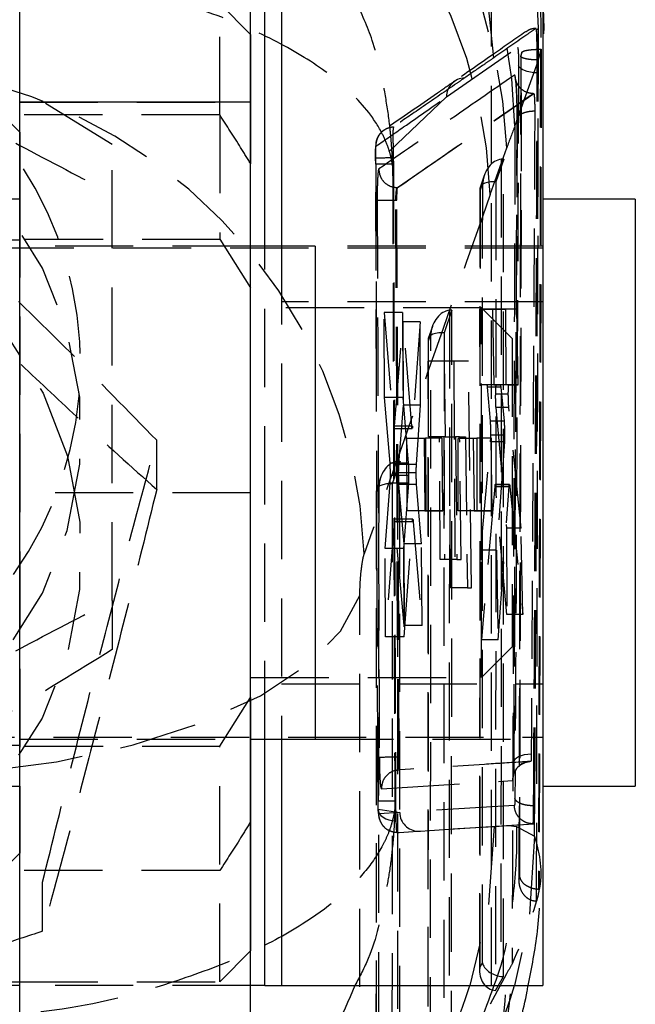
# Model space of a CAD drawing. Extents: x 29 to 384, y 27 to 280.
# Tile 17 of 18: x 364 to 374, y 237 to 253. Entities that reach past the tile are written whole.
import ezdxf

# ---------------------------------------------------------------- set-up
doc = ezdxf.new("R2010")
doc.units = 0
doc.linetypes.add('HIDDEN', pattern=[1.905, 1.27, -0.635])
doc.layers.get('0').update_dxf_attribs({"linetype": 'CONTINUOUS'})

msp = doc.modelspace()

# ---------------------------------------------------------------- linework, layer by layer
at = {"color": 7, "linetype": 'CONTINUOUS'}
for p, q in [((363.5381, 251.3812), (363.5381, 253.0428)), ((367.2881, 251.3812), (367.2881, 253.0428)), ((367.7884, 253.0428), (367.7884, 249.0428)), ((372.0384, 253.0428), (372.0384, 237.0428)), ((367.2884, 252.4803), (367.2881, 252.4805)), ((367.2884, 252.4803), (367.2884, 250.3822)), ((363.5381, 250.893), (363.0384, 251.3928)), ((367.2881, 251.3812), (363.5381, 251.3812)), ((363.5381, 227.2479), (363.5381, 251.3812)), ((367.2881, 227.2479), (367.2881, 251.3812)), ((367.2884, 249.0428), (367.2884, 250.3822)), ((363.5381, 249.8053), (362.5384, 249.8053)), ((373.5384, 249.8053), (372.0384, 249.8053)), ((373.5384, 249.8053), (373.5384, 240.2803)), ((368.3384, 249.0428), (367.2881, 249.0428)), ((368.3384, 249.0428), (368.3384, 241.0428)), ((367.2881, 241.0428), (368.3384, 241.0428)), ((367.2884, 241.0428), (367.2884, 237.6053)), ((367.7884, 241.0428), (367.7884, 237.0428)), ((362.5384, 240.2803), (363.5381, 240.2803)), ((372.0384, 240.2803), (373.5384, 240.2803)), ((363.0384, 238.6928), (363.5381, 239.1926)), ((367.2881, 237.6051), (367.2884, 237.6053)), ((362.5384, 237.1053), (363.5381, 237.1053)), ((363.5381, 237.0428), (362.5384, 237.0428)), ((367.5204, 237.0428), (367.2881, 237.0428)), ((367.5204, 237.0428), (367.7884, 237.0428)), ((367.7884, 237.0428), (372.0384, 237.0428))]:
    msp.add_line(p, q, dxfattribs=at)
at = {"color": 7, "linetype": 'HIDDEN'}
for p, q in [((366.7884, 251.1723), (366.7884, 252.9803)), ((367.2881, 252.4805), (366.7884, 252.9803)), ((371.2391, 252.1019), (371.1439, 253.0428)), ((371.201, 237.0428), (371.201, 253.0428)), ((371.9658, 252.582), (371.9418, 253.0428)), ((371.9658, 252.582), (371.9329, 252.5511)), ((371.9349, 252.5394), (371.9329, 252.5511)), ((371.9632, 252.006), (371.9658, 252.582)), ((370.4724, 251.4664), (371.626, 252.2667)), ((371.6933, 252.1878), (371.6775, 252.1298)), ((371.6775, 252.1248), (371.6933, 252.1819)), ((371.6933, 252.1819), (371.6933, 252.1878)), ((371.9634, 252.0644), (372.0111, 252.2393)), ((372.0111, 252.2329), (371.9759, 238.6039)), ((371.9973, 252.2393), (372.0111, 252.2393)), ((372.0111, 252.2393), (372.0111, 252.2329)), ((371.5832, 250.9923), (371.9634, 252.0604)), ((371.6769, 252.1264), (371.6714, 249.4687)), ((371.6775, 252.1298), (371.6775, 252.1248)), ((371.964, 251.8569), (371.9632, 252.006)), ((371.9634, 252.0604), (371.9634, 252.0644)), ((371.9465, 251.8569), (371.964, 251.8569)), ((365.0384, 250.6937), (363.5381, 251.6128)), ((369.6762, 249.9937), (371.8882, 251.5231)), ((371.8818, 251.5231), (371.882, 251.5231)), ((371.882, 251.5231), (371.8882, 251.5231)), ((363.5381, 251.3812), (367.2881, 251.3812)), ((370.4724, 251.4664), (369.321, 250.374)), ((366.7884, 251.1723), (350.2884, 251.1723)), ((366.7884, 251.1723), (366.7884, 249.1591)), ((371.6185, 251.1093), (371.5639, 240.6726)), ((363.5384, 250.8928), (363.5381, 250.893)), ((363.5384, 250.8928), (363.5384, 249.8053)), ((371.1819, 249.8808), (371.4495, 250.6384)), ((369.3167, 250.4705), (369.3166, 250.3741)), ((369.321, 250.374), (369.3201, 250.4703)), ((369.6065, 250.4764), (369.6077, 250.3762)), ((371.4, 250.4573), (371.2733, 250.0886)), ((371.3608, 250.4548), (371.3554, 237.1926)), ((371.3946, 237.1891), (371.4, 250.4573)), ((369.3207, 250.3741), (369.333, 246.7313)), ((369.3338, 246.7442), (369.321, 250.374)), ((369.6078, 250.3571), (369.5963, 250.3462)), ((369.6077, 250.3762), (369.6078, 250.3571)), ((371.0847, 250.1924), (371.0172, 249.996)), ((371.2733, 250.0886), (371.268, 236.9634)), ((369.6748, 249.9937), (369.6748, 249.9937)), ((369.6748, 249.9937), (369.6762, 249.9937)), ((371.0132, 249.9722), (371.0081, 237.2876)), ((371.0161, 249.9511), (371.011, 237.3364)), ((371.059, 250.076), (371.0161, 249.9511)), ((371.0539, 237.4129), (371.059, 250.076)), ((363.5384, 249.8053), (363.5381, 249.8053)), ((363.5384, 249.8053), (363.5384, 240.2803)), ((369.6841, 240.7491), (369.6496, 249.7914)), ((369.6496, 249.7914), (369.6661, 249.7914)), ((369.7018, 240.7491), (369.6661, 249.7914)), ((350.2884, 249.1591), (366.7884, 249.1591)), ((363.5384, 249.1428), (353.5384, 249.1428)), ((366.7884, 249.1591), (367.2884, 248.369)), ((372.0384, 249.0116), (345.0384, 249.0116)), ((367.2881, 249.0428), (363.5381, 249.0428)), ((367.2881, 249.0428), (363.5384, 249.0428)), ((367.2884, 241.7167), (367.2884, 249.0428)), ((367.5204, 241.0428), (367.5204, 249.0428)), ((367.7884, 249.0428), (367.7884, 241.0428)), ((372.0384, 249.0428), (368.3384, 249.0428)), ((371.0384, 248.0428), (367.2884, 248.0428)), ((372.0384, 248.1428), (367.7884, 248.1428)), ((370.558, 248.0067), (370.4314, 247.638)), ((370.5188, 248.0042), (370.5138, 235.6925)), ((370.553, 235.689), (370.558, 248.0067)), ((371.0148, 248.0201), (371.4306, 248.0213)), ((371.02, 246.7938), (371.0148, 248.0201)), ((371.2208, 248.0201), (371.0148, 248.0201)), ((371.0384, 245.5461), (371.0384, 248.0428)), ((371.5384, 247.5428), (371.0384, 248.0428)), ((371.6128, 248.0213), (371.2208, 248.0201)), ((371.2208, 248.0201), (371.2407, 246.7938)), ((371.4306, 248.0213), (371.4358, 246.7951)), ((371.6128, 248.0213), (371.4306, 248.0213)), ((371.6364, 246.7951), (371.6128, 248.0213)), ((369.4623, 246.5901), (369.4564, 247.9696)), ((369.4564, 247.9696), (369.6135, 246.1237)), ((369.7556, 247.9696), (369.4564, 247.9696)), ((369.9064, 246.1237), (369.7556, 247.9696)), ((369.7556, 247.9696), (369.7621, 246.5901)), ((369.628, 246.1226), (369.7605, 247.8172)), ((369.7605, 247.8172), (369.7662, 246.4629)), ((370.0415, 247.8172), (369.7605, 247.8172)), ((370.0415, 247.8172), (369.9203, 246.1226)), ((370.051, 246.4629), (370.0415, 247.8172)), ((370.2428, 247.7418), (370.1753, 247.5454)), ((370.1713, 247.5216), (370.1666, 235.7875)), ((370.2171, 247.6254), (370.1742, 247.5005)), ((370.2123, 235.9127), (370.2171, 247.6254)), ((370.4314, 247.638), (370.4264, 235.4633)), ((371.5384, 247.5428), (371.5384, 245.4622)), ((370.1742, 247.5005), (370.1694, 235.8363)), ((370.4354, 247.1749), (370.1749, 247.1749)), ((370.1802, 245.9486), (370.1749, 247.1749)), ((370.4354, 247.1749), (370.4479, 245.9486)), ((370.8289, 247.1749), (370.4354, 247.1749)), ((370.5905, 247.1749), (370.6062, 243.4997)), ((370.8787, 243.4997), (370.8289, 247.1749)), ((371.1299, 246.7942), (371.02, 246.7938)), ((371.2407, 246.7938), (371.02, 246.7938)), ((371.3452, 246.7942), (371.1299, 246.7942)), ((371.1853, 246.2023), (371.1372, 246.7553)), ((371.3527, 246.7553), (371.1372, 246.7553)), ((371.2407, 246.7938), (371.3452, 246.7942)), ((371.4358, 246.7951), (371.2757, 246.7946)), ((371.484, 246.7946), (371.2757, 246.7946)), ((371.3527, 246.7553), (371.406, 246.2023)), ((371.6364, 246.7951), (371.4358, 246.7951)), ((371.484, 246.7946), (371.6364, 246.7951)), ((369.5541, 245.5237), (369.4623, 246.5901)), ((369.7621, 246.5901), (369.4623, 246.5901)), ((369.7621, 246.5901), (369.8508, 245.5237)), ((371.4754, 246.6413), (371.2645, 246.6413)), ((369.7662, 246.4629), (369.6928, 245.5012)), ((370.051, 246.4629), (369.7662, 246.4629)), ((369.9836, 245.5012), (370.051, 246.4629)), ((371.2702, 246.4251), (371.4457, 244.4688)), ((371.484, 246.4251), (371.2702, 246.4251)), ((371.6824, 244.4688), (371.484, 246.4251)), ((369.9064, 246.1237), (369.6135, 246.1237)), ((369.6209, 246.0835), (369.9136, 246.0835)), ((369.9203, 246.1226), (369.628, 246.1226)), ((369.9203, 246.1226), (369.917, 246.0922)), ((371.406, 246.2023), (371.1853, 246.2023)), ((369.8266, 245.9244), (370.13, 245.9253)), ((369.8316, 244.7493), (369.8266, 245.9244)), ((370.1103, 245.9244), (369.8266, 245.9244)), ((370.4001, 245.9253), (370.1103, 245.9244)), ((370.1103, 245.9244), (370.1193, 244.7493)), ((370.13, 245.9253), (370.135, 244.7502)), ((370.4001, 245.9253), (370.13, 245.9253)), ((370.4479, 245.9486), (370.1802, 245.9486)), ((370.3657, 243.9596), (370.3572, 245.9486)), ((370.4119, 244.7502), (370.4001, 245.9253)), ((370.428, 245.9486), (370.4365, 243.9596)), ((370.4479, 245.9486), (370.6171, 245.9486)), ((370.5354, 243.4997), (370.525, 245.9486)), ((370.6171, 245.9486), (370.6406, 243.9596)), ((370.6847, 245.9486), (370.6171, 245.9486)), ((370.6582, 245.9244), (370.9615, 245.9253)), ((370.6632, 244.7493), (370.6582, 245.9244)), ((370.9051, 245.9244), (370.6582, 245.9244)), ((370.7093, 243.9596), (370.6847, 245.9486)), ((370.6847, 245.9486), (370.7775, 245.9486)), ((370.7775, 245.9486), (370.8097, 243.4997)), ((371.1955, 245.9253), (370.9051, 245.9244)), ((370.9051, 245.9244), (370.9216, 244.7493)), ((370.9615, 245.9253), (370.9665, 244.7502)), ((371.1955, 245.9253), (370.9615, 245.9253)), ((371.4143, 245.9766), (371.1907, 245.9766)), ((371.2147, 244.7502), (371.1955, 245.9253)), ((365.7636, 245.0946), (365.7636, 245.8935)), ((371.0314, 244.1098), (371.1862, 245.8666)), ((371.4114, 245.8666), (371.1862, 245.8666)), ((371.4114, 245.8666), (371.2856, 244.1098)), ((369.8508, 245.5237), (369.5541, 245.5237)), ((369.7161, 245.5561), (369.5895, 245.1874)), ((369.6769, 245.5536), (369.6723, 234.1924)), ((369.9836, 245.5012), (369.6928, 245.5012)), ((369.7115, 234.1889), (369.7161, 245.5561)), ((371.0384, 242.0428), (371.0384, 245.5461)), ((371.5384, 245.4622), (371.5384, 242.5428)), ((369.4009, 245.2912), (369.3334, 245.0948)), ((369.8564, 245.3217), (369.5598, 245.3217)), ((369.9799, 245.3644), (369.6886, 245.3644)), ((369.3752, 245.1748), (369.3323, 245.0499)), ((369.3708, 234.4126), (369.3752, 245.1748)), ((369.4727, 244.136), (369.5555, 245.1949)), ((369.8525, 245.1949), (369.5555, 245.1949)), ((369.5895, 245.1874), (369.5849, 233.9632)), ((369.6941, 245.1753), (369.7758, 244.2135)), ((369.9857, 245.1753), (369.6941, 245.1753)), ((369.8525, 245.1949), (369.774, 244.136)), ((370.0672, 244.2135), (369.9857, 245.1753)), ((371.2542, 245.1434), (371.0376, 242.6533)), ((371.487, 245.1434), (371.2542, 245.1434)), ((371.493, 245.1762), (371.2608, 245.1762)), ((371.4517, 243.0639), (371.2681, 245.1391)), ((371.5004, 245.1391), (371.2681, 245.1391)), ((371.3108, 242.6533), (371.487, 245.1434)), ((371.5004, 245.1391), (371.711, 243.0639)), ((367.2881, 245.0428), (363.5381, 245.0428)), ((369.3294, 245.071), (369.325, 234.2874)), ((369.3323, 245.0499), (369.3279, 234.3362)), ((370.135, 244.7502), (369.8316, 244.7493)), ((370.1193, 244.7493), (369.8316, 244.7493)), ((370.1193, 244.7493), (370.4119, 244.7502)), ((370.4119, 244.7502), (370.135, 244.7502)), ((370.9665, 244.7502), (370.6632, 244.7493)), ((370.9216, 244.7493), (370.6632, 244.7493)), ((370.9216, 244.7493), (371.2147, 244.7502)), ((371.2147, 244.7502), (370.9665, 244.7502)), ((369.6216, 244.571), (369.4788, 242.7051)), ((369.9173, 244.571), (369.6216, 244.571)), ((369.9241, 244.6112), (369.6288, 244.6112)), ((369.7814, 242.8852), (369.6362, 244.5718)), ((369.9313, 244.5718), (369.6362, 244.5718)), ((369.7811, 242.7051), (369.9173, 244.571)), ((369.9313, 244.5718), (370.077, 242.8852)), ((371.4457, 244.4688), (371.4517, 243.0639)), ((371.6824, 244.4688), (371.4457, 244.4688)), ((371.711, 243.0639), (371.6824, 244.4688)), ((369.7758, 244.2135), (369.7814, 242.8852)), ((370.0672, 244.2135), (369.7758, 244.2135)), ((370.077, 242.8852), (370.0672, 244.2135)), ((369.4788, 242.7051), (369.4727, 244.136)), ((369.774, 244.136), (369.4727, 244.136)), ((369.774, 244.136), (369.7811, 242.7051)), ((371.0376, 242.6533), (371.0314, 244.1098)), ((371.2856, 244.1098), (371.0314, 244.1098)), ((371.2856, 244.1098), (371.3108, 242.6533)), ((370.6406, 243.9596), (370.3657, 243.9596)), ((370.6406, 243.9596), (370.7093, 243.9596)), ((369.0639, 233.2114), (369.0639, 243.3751)), ((370.8097, 243.4997), (370.5354, 243.4997)), ((370.8097, 243.4997), (370.8787, 243.4997)), ((365.0384, 243.2945), (365.0384, 242.4957)), ((371.711, 243.0639), (371.4517, 243.0639)), ((370.077, 242.8852), (369.7814, 242.8852)), ((369.7811, 242.7051), (369.4788, 242.7051)), ((371.3108, 242.6533), (371.0376, 242.6533)), ((371.0384, 242.0428), (371.5384, 242.5428)), ((367.2884, 242.0428), (371.0384, 242.0428)), ((367.7884, 241.9428), (372.0384, 241.9428)), ((366.7884, 240.9266), (367.2884, 241.7167)), ((367.2884, 241.7167), (367.2884, 241.0428)), ((345.0384, 241.0741), (372.0384, 241.0741)), ((363.5381, 241.0428), (367.2881, 241.0428)), ((363.5384, 241.0428), (367.2881, 241.0428)), ((368.3384, 241.0428), (372.0384, 241.0428)), ((350.2884, 240.9266), (366.7884, 240.9266)), ((353.5384, 240.9428), (363.5384, 240.9428)), ((366.7884, 237.1053), (366.7884, 240.9266)), ((369.6841, 240.7491), (369.7018, 240.7491)), ((369.3586, 240.0342), (369.3562, 240.6432)), ((369.358, 240.6303), (369.3605, 240.0343)), ((369.715, 240.5449), (369.7137, 240.546)), ((369.4131, 240.239), (371.5442, 240.3698)), ((363.5381, 240.2803), (363.5384, 240.2803)), ((363.5384, 240.2803), (363.5384, 240.0865)), ((363.5384, 240.0865), (363.5384, 239.1928)), ((369.6436, 240.0365), (369.645, 239.9108)), ((369.3618, 239.9073), (369.7123, 239.8518)), ((369.7123, 239.8518), (369.3714, 239.8329)), ((369.6316, 239.913), (369.645, 239.9108)), ((371.5742, 239.9648), (369.7123, 239.8518)), ((371.8865, 239.9607), (371.8865, 239.9607)), ((371.8865, 239.9607), (371.9055, 239.9607)), ((371.9011, 239.4707), (371.903, 239.8283)), ((370.4349, 239.5767), (371.8781, 239.6672)), ((371.243, 239.6277), (371.4812, 239.6425)), ((371.4812, 239.6425), (371.8843, 239.6672)), ((371.4812, 239.6425), (371.6087, 239.6254)), ((371.6087, 239.6254), (371.9011, 239.4707)), ((371.8781, 239.6672), (371.878, 239.6672)), ((371.8781, 239.6672), (371.8843, 239.6672)), ((363.5381, 239.1926), (363.5384, 239.1928)), ((366.7884, 238.9133), (350.2884, 238.9133)), ((363.9107, 237.9245), (363.9107, 238.7233)), ((371.9638, 238.6043), (371.9759, 238.6039)), ((366.7884, 237.1053), (367.2881, 237.6051)), ((371.011, 237.3364), (371.0539, 237.4129)), ((371.4474, 237.2344), (371.1819, 236.7397)), ((371.268, 236.9634), (371.3946, 237.1891)), ((363.5381, 237.1053), (366.7884, 237.1053)), ((367.2881, 237.0428), (363.5381, 237.0428))]:
    msp.add_line(p, q, dxfattribs=at)
at = {"color": 8, "linetype": 'CONTINUOUS'}
for p, q in [((367.5204, 249.0428), (367.5204, 253.0428)), ((367.5204, 237.0428), (367.5204, 241.0428))]:
    msp.add_line(p, q, dxfattribs=at)
at = {"color": 7, "linetype": 'CONTINUOUS', "flags": 128}
msp.add_lwpolyline([(372.054, 252.4879), (372.0524, 252.5157), (372.0509, 252.5415)], dxfattribs=at)
at = {"color": 7, "linetype": 'HIDDEN', "flags": 128}
for points in [[(371.6775, 252.1248), (371.6764, 251.5721), (371.6719, 249.4879)], [(358.5384, 240.1345), (359.6408, 240.2352), (360.7058, 240.5339), (361.6969, 241.0204), (362.5805, 241.6782), (363.3265, 242.4849), (363.9093, 243.4129), (364.3093, 244.4307), (364.5128, 245.5037), (364.5128, 246.5952), (364.3093, 247.6681), (363.9093, 248.686), (363.3265, 249.614), (362.5805, 250.4206), (361.6969, 251.0784), (360.7058, 251.565), (359.6408, 251.8637), (358.5384, 251.9644), (357.4359, 251.8637), (356.3709, 251.565), (355.3798, 251.0784), (354.4962, 250.4206), (353.7502, 249.614), (353.1674, 248.686), (352.7674, 247.6681), (352.5639, 246.5952), (352.5639, 245.5037), (352.7674, 244.4307), (353.1674, 243.4129), (353.7502, 242.4849), (354.4962, 241.6782), (355.3798, 241.0204), (356.3709, 240.5339), (357.4359, 240.2352), (358.5384, 240.1345)], [(371.9465, 251.8569), (371.8893, 251.8592), (371.8342, 251.866), (371.783, 251.877), (371.7377, 251.8918), (371.6998, 251.91), (371.6706, 251.9308), (371.6514, 251.9535), (371.6426, 251.9774)], [(364.3143, 245.6375), (364.5144, 244.5639), (364.511, 243.4724), (364.3043, 242.4001), (363.9011, 241.3835), (363.3154, 240.4572), (362.5669, 239.6528), (361.6813, 238.9977), (360.6887, 238.5142), (359.6228, 238.2187), (358.52, 238.1213), (357.4178, 238.2253), (356.3538, 238.5272), (355.3642, 239.0168), (354.4826, 239.6772), (353.7392, 240.4861), (353.1592, 241.4159), (352.7624, 242.4349), (352.5623, 243.5085), (352.5657, 244.6), (352.7724, 245.6723), (353.1756, 246.6889), (353.7613, 247.6152), (354.5098, 248.4196), (355.3954, 249.0747), (356.388, 249.5582), (357.4539, 249.8537), (358.5567, 249.9511), (359.6589, 249.8471), (360.7229, 249.5452), (361.7125, 249.0557), (362.5941, 248.3952), (363.3375, 247.5863), (363.9175, 246.6565), (364.3143, 245.6375)], [(361.4023, 240.4172), (362.7951, 240.4964), (364.1348, 240.6759), (365.3812, 240.9503), (366.497, 241.3115), (367.4487, 241.7485), (368.2078, 242.2483), (368.7517, 242.796), (369.0639, 243.3751)], [(371.8491, 240.7986), (371.7903, 240.7948), (371.7345, 240.7862), (371.6838, 240.7732), (371.6403, 240.7563), (371.6056, 240.7361), (371.5809, 240.7135), (371.5673, 240.6891), (371.5652, 240.6641)], [(369.3618, 239.9073), (369.3649, 239.8706), (369.3795, 239.8353), (369.4049, 239.8028), (369.4402, 239.7743), (369.4841, 239.7509), (369.5349, 239.7335), (369.5907, 239.7228), (369.6493, 239.7191)], [(369.6677, 239.5271), (369.7028, 239.5294), (369.8516, 239.5391), (370.0123, 239.5495)], [(370.0123, 239.5495), (370.0489, 239.5519), (370.1974, 239.5614), (370.4349, 239.5767)], [(370.4349, 239.5767), (370.6571, 239.5909), (371.243, 239.6277)], [(371.243, 239.6277), (371.1461, 238.2847), (370.8508, 237.0428)], [(371.9011, 239.4707), (371.8127, 238.1242), (371.574, 237.0428)]]:
    msp.add_lwpolyline(points, dxfattribs=at)
at = {"color": 7, "linetype": 'HIDDEN'}
for centre, radius, start, end in [((363.3445, 250.8481), 8.2399, 1.00245, 83.70915), ((363.2385, 250.3444), 8.2162, 2.05036, 83.88527), ((362.9709, 249.5868), 8.2162, 2.05035, 83.88527), ((360.9047, 243.7297), 8.2376, 2.24028, 85.95706), ((370.7758, 251.471), 0.3034, 91.91262, 180.86982), ((358.6186, 247.1311), 5.9066, 269.22105, 46.17988), ((369.7004, 239.2704), 11.2064, 90.47996, 91.94457), ((369.5881, 233.6943), 16.6818, 89.93287, 90.91755), ((369.4956, 273.3804), 23.5895, 269.63552, 270.37396), ((369.7417, 212.4431), 28.3061, 90.11671, 90.73195), ((371.8482, 240.3768), 0.3042, 91.43079, 181.32957), ((369.633, 223.7035), 16.333, 89.96298, 90.96293), ((370.0166, 239.8538), 0.3043, 180.3756, 269.19045), ((363.9787, 237.5893), 7.5605, 330.77711, 358.54712), ((363.9338, 237.4139), 7.5157, 331.80491, 358.63141), ((363.6683, 236.9192), 7.5158, 331.82019, 358.63136)]:
    msp.add_arc(centre, radius, start, end, dxfattribs=at)
at = {"color": 8, "linetype": 'CONTINUOUS'}
for centre, radius, start, end in [((363.1174, 239.5353), 8.1252, 300.88489, 342.13568), ((363.7543, 239.3414), 8.1505, 295.69471, 343.61966)]:
    msp.add_arc(centre, radius, start, end, dxfattribs=at)
at = {"color": 7, "linetype": 'HIDDEN'}
for centre, major_axis, ratio, start_param, end_param in [((358.5384, 189.2964), (58.0808, 163.1414), 0.1122627, 1.1780677, 1.2169224), ((371.3673, 234.7146), (1.0272, 17.3026), 0.1248733, 0.3534053, 0.4093994), ((371.3606, 250.0584), (0.066, 0.395), 0.7525419, 0.2182667, 1.6516805), ((371.4027, 250.1809), (0.3074, -0.0039), 0.8990269, 1.5911734, 1.7191335), ((371.3177, 249.9335), (0.3035, -0.0507), 0.4860392, 1.7983144, 3.3596883), ((366.5818, 188.8265), (50.8127, 160.8436), 0.0887565, 1.2096385, 1.2484932), ((370.5187, 247.6078), (0.066, 0.395), 0.7525419, 0.2182667, 1.6516805), ((370.5608, 247.7303), (0.3074, -0.0039), 0.8990269, 1.5911734, 1.7191335), ((370.4758, 247.4829), (0.3035, -0.0507), 0.4860392, 1.7983144, 3.3596883), ((371.1307, 246.5917), (-0.0009, 0.2024), 0.0602532, 5.6529474, 6.28316), ((369.6201, 246.287), (-0.0009, 0.2035), 0.0602532, 2.5021719, 3.1413347), ((371.1786, 246.0382), (-0.0009, 0.2058), 0.0602532, 3.726254, 4.4085175), ((369.6768, 245.1572), (0.066, 0.395), 0.7525419, 0.2182667, 1.6516805), ((369.5473, 245.3582), (-0.0009, 0.2078), 0.0602532, 4.5356446, 5.6340678), ((369.701, 245.3373), (-0.0009, 0.2059), 0.0602532, 0.6498225, 1.4389217), ((369.5474, 245.3602), (-0.0009, 0.2057), 0.0602532, 3.7785529, 4.5237353), ((369.7011, 245.3391), (-0.0009, 0.2071), 0.0602532, 1.4480848, 2.4819316), ((369.6339, 245.0323), (0.3035, -0.0507), 0.4860392, 1.7983144, 3.0607084), ((371.2617, 244.9694), (-0.0009, 0.2068), 0.0602532, 5.6748815, 6.8535159), ((369.6296, 244.408), (-0.0009, 0.2031), 0.0602532, 5.6500116, 6.2829274), ((371.3126, 237.3188), (0.091, 0.3478), 0.8356402, 1.7364475, 3.2978215), ((371.3555, 237.3952), (0.3003, -0.0785), 0.6402611, 3.4444553, 4.8778691), ((369.9937, 180.4541), (3.4844, 58.6955), 0.1248733, 0.2524686, 0.2636745), ((371.3976, 237.4702), (0.3048, -0.0434), 0.9118817, 4.7036707, 4.8316308)]:
    msp.add_ellipse(centre, major_axis=major_axis, ratio=ratio, start_param=start_param, end_param=end_param, dxfattribs=at)
at = {"color": 7, "linetype": 'CONTINUOUS'}
for points, knots in [([(364.6405, 260.5977), (365.0932, 260.535), (365.9986, 260.4095), (367.2937, 259.9392), (368.4929, 259.2706), (369.5649, 258.4097), (370.4739, 257.3792), (371.2008, 256.2132), (371.7175, 254.9402), (371.9836, 253.7463), (372.0472, 252.9393), (372.0504, 252.5874), (372.0509, 252.5415)], [0, 0, 0, 0, 0.1139934, 0.2279869, 0.3419802, 0.4559735, 0.5699693, 0.6839651, 0.7979649, 0.9119647, 0.9885175, 1, 1, 1, 1]), ([(371.2409, 237.0428), (371.0849, 236.6148), (370.7724, 235.7574), (370.0366, 234.5936), (369.1296, 233.5675), (368.2021, 232.7907), (367.5432, 232.4447), (367.2881, 232.3107)], [0, 0, 0, 0, 0.2153923, 0.4314382, 0.6474841, 0.8635257, 1, 1, 1, 1]), ([(370.5673, 233.9037), (370.6533, 234.053), (370.8849, 234.455), (371.214, 235.1627), (371.5332, 236.033), (371.732, 236.6545), (371.7919, 237.0126), (371.797, 237.0428)], [0, 0, 0, 0, 0.1764027, 0.4749806, 0.7375054, 0.9778213, 1, 1, 1, 1])]:
    msp.add_open_spline(points, degree=3, knots=knots, dxfattribs=at)
at = {"color": 7, "linetype": 'HIDDEN'}
for points, knots in [([(372.0062, 252.4289), (372.0074, 252.6965), (372.0104, 253.3469), (371.8403, 254.3026), (371.5458, 255.3042), (371.1347, 256.2378), (370.5924, 257.1555), (370.1283, 257.7024), (369.8958, 257.9763)], [0, 0, 0, 0, 0.13200118, 0.32078968, 0.47623511, 0.64656782, 0.82296615, 1, 1, 1, 1]), ([(358.5384, 253.5944), (359.1025, 253.2452), (360.243, 252.5392), (361.9329, 251.5566), (363.5483, 250.6677), (364.5386, 250.154), (365.0384, 249.8949)], [0, 0, 0, 0, 0.26460229, 0.53494222, 0.76534025, 1, 1, 1, 1]), ([(369.5963, 250.3462), (369.596, 250.3485), (369.5956, 250.3513), (369.595, 250.3558), (369.5942, 250.361), (369.5928, 250.371), (369.5901, 250.3878), (369.5852, 250.416), (369.5759, 250.4635), (369.5568, 250.5432), (369.5152, 250.6779), (369.4169, 250.9077), (369.1573, 251.3149), (368.6241, 251.8299), (367.7496, 252.366), (366.8559, 252.7687), (366.1925, 252.9678), (365.9425, 253.0428)], [0, 0, 0, 0, 0.0022934, 0.0026804, 0.0043828, 0.0073566, 0.0123478, 0.0207281, 0.0347994, 0.05845, 0.098301, 0.1659353, 0.283201, 0.5012198, 0.6927655, 0.8842324, 1, 1, 1, 1]), ([(369.5963, 250.3462), (369.5962, 250.3517), (369.596, 250.3582), (369.5956, 250.3688), (369.5952, 250.3811), (369.5944, 250.4044), (369.5929, 250.444), (369.5899, 250.5104), (369.5837, 250.6219), (369.5699, 250.8094), (369.5377, 251.1261), (369.4518, 251.6657), (369.3087, 252.3409), (369.0899, 252.8245), (368.9911, 253.0428)], [0, 0, 0, 0, 0.0060411, 0.0070593, 0.0115374, 0.0193671, 0.032509, 0.0545726, 0.0916238, 0.1539019, 0.2588451, 0.4369624, 0.7458028, 1, 1, 1, 1]), ([(371.7554, 252.5227), (371.5881, 252.406), (371.2056, 252.1392), (370.8173, 251.8701), (370.599, 251.7186)], [0, 0, 0, 0, 0.4375029, 1, 1, 1, 1]), ([(371.9224, 252.5772), (371.9121, 252.57), (371.8577, 252.5321), (371.6307, 252.3738), (371.4128, 252.2225), (371.2391, 252.1019)], [0, 0, 0, 0, 0.0455624, 0.2396177, 1, 1, 1, 1]), ([(371.9224, 252.5772), (371.8838, 252.5736), (371.8232, 252.568), (371.7759, 252.531), (371.7588, 252.5176)], [0, 0, 0, 0, 0.6373237, 1, 1, 1, 1]), ([(371.9329, 252.5511), (371.9323, 252.5544), (371.9287, 252.573), (371.9252, 252.5753), (371.9224, 252.5772)], [0, 0, 0, 0, 0.1795944, 1, 1, 1, 1]), ([(371.9632, 252.006), (371.9631, 252.0114), (371.9622, 252.0734), (371.9591, 252.1953), (371.9519, 252.3538), (371.9434, 252.4738), (371.9375, 252.5195), (371.9349, 252.5394)], [0, 0, 0, 0, 0.024672, 0.2835677, 0.5417037, 0.8000225, 1, 1, 1, 1]), ([(371.9465, 251.8569), (371.9465, 251.9112), (371.9464, 252.0201), (371.9446, 252.1957), (371.9417, 252.3544), (371.9383, 252.4742), (371.9359, 252.5197), (371.9349, 252.5394)], [0, 0, 0, 0, 0.2093327, 0.4203308, 0.6297924, 0.8392946, 1, 1, 1, 1]), ([(371.626, 252.2667), (371.6273, 252.2652), (371.6299, 252.2621), (371.6341, 252.2283), (371.6377, 252.1778), (371.6406, 252.1138), (371.6425, 252.0432), (371.6425, 251.9993), (371.6426, 251.9774)], [0, 0, 0, 0, 0.1697295, 0.3350838, 0.5005746, 0.6661752, 0.8331543, 1, 1, 1, 1]), ([(371.6605, 238.8308), (371.661, 239.0151), (371.6635, 239.9362), (371.6738, 243.8051), (371.6841, 248.0713), (371.692, 251.6005), (371.6933, 252.1819)], [0, 0, 0, 0, 0.0413973, 0.206986, 0.8693415, 1, 1, 1, 1]), ([(371.6933, 252.1878), (371.6985, 252.1941), (371.709, 252.2069), (371.7687, 252.2229), (371.8526, 252.2342), (371.9343, 252.2388), (371.9829, 252.2392), (371.9973, 252.2393)], [0, 0, 0, 0, 0.23084961, 0.46186645, 0.68894124, 0.90833543, 1, 1, 1, 1]), ([(371.9973, 252.2393), (371.9921, 249.9655), (371.9819, 245.4205), (371.9698, 240.8754), (371.9638, 238.6043)], [0, 0, 0, 0, 0.5002956, 1, 1, 1, 1]), ([(371.2391, 252.1019), (371.229, 252.0949), (371.1744, 252.057), (371.0169, 251.9479), (370.869, 251.8456), (370.7657, 251.7742)], [0, 0, 0, 0, 0.0644945, 0.3466834, 1, 1, 1, 1]), ([(371.9634, 252.0644), (371.9361, 252.0652), (371.8756, 252.067), (371.7912, 252.0769), (371.7224, 252.0923), (371.6807, 252.1109), (371.6786, 252.1237), (371.6775, 252.1298)], [0, 0, 0, 0, 0.1704851, 0.3784382, 0.5887253, 0.8041694, 1, 1, 1, 1]), ([(371.9337, 238.4143), (371.9341, 238.5703), (371.9362, 239.4632), (371.9453, 243.3037), (371.9548, 247.6964), (371.962, 251.3522), (371.9634, 252.0604)], [0, 0, 0, 0, 0.03429764, 0.19629843, 0.84430193, 1, 1, 1, 1]), ([(371.6426, 251.9774), (371.6332, 249.9753), (371.6145, 246.0106), (371.5932, 242.0459), (371.5827, 240.0833)], [0, 0, 0, 0, 0.5049853, 1, 1, 1, 1]), ([(371.8865, 239.9607), (371.8971, 241.9237), (371.9184, 245.8891), (371.9371, 249.8546), (371.9465, 251.8569)], [0, 0, 0, 0, 0.4950389, 1, 1, 1, 1]), ([(371.9055, 239.9607), (371.9159, 241.9434), (371.9367, 245.9088), (371.9549, 249.8742), (371.964, 251.8569)], [0, 0, 0, 0, 0.5, 1, 1, 1, 1]), ([(371.5779, 251.8211), (371.2117, 251.5677), (370.4799, 251.0611), (369.7403, 250.5514), (369.3708, 250.2968)], [0, 0, 0, 0, 0.5004065, 1, 1, 1, 1]), ([(370.6023, 251.7201), (370.5093, 251.6554), (370.1308, 251.3922), (369.7451, 251.1277), (369.4543, 250.9282)], [0, 0, 0, 0, 0.2458235, 1, 1, 1, 1]), ([(370.7657, 251.7742), (370.7551, 251.7669), (370.6999, 251.7288), (370.4656, 251.5671), (370.0922, 251.3104), (369.7606, 251.0839), (369.6105, 250.9814)], [0, 0, 0, 0, 0.0276703, 0.1446947, 0.6127921, 1, 1, 1, 1]), ([(371.6195, 251.1016), (371.6195, 251.1122), (371.6197, 251.1753), (371.6183, 251.3017), (371.6135, 251.4684), (371.6077, 251.5873), (371.601, 251.6888), (371.5931, 251.7725), (371.5844, 251.819), (371.5796, 251.8206), (371.5779, 251.8211)], [0, 0, 0, 0, 0.0337143, 0.1996234, 0.3655983, 0.5156347, 0.5814091, 0.7474527, 0.9134801, 1, 1, 1, 1]), ([(371.5779, 251.8211), (371.5832, 251.7819), (371.5939, 251.7035), (371.6645, 251.6053), (371.764, 251.5367), (371.8426, 251.5276), (371.8818, 251.5231)], [0, 0, 0, 0, 0.2500001, 0.5000002, 0.7500004, 1, 1, 1, 1]), ([(371.73, 251.5659), (371.7294, 251.5662), (371.7006, 251.576), (371.6613, 251.6179), (371.6193, 251.6727), (371.6008, 251.7165), (371.5943, 251.7391), (371.5927, 251.7466), (371.5931, 251.745), (371.5958, 251.7269), (371.6009, 251.6765), (371.6077, 251.5795), (371.6143, 251.4337), (371.6187, 251.2639), (371.6188, 251.1593), (371.6188, 251.1099)], [0, 0, 0, 0, 0.0018634, 0.0827369, 0.1484174, 0.2010982, 0.2331152, 0.2599723, 0.2965134, 0.3525448, 0.4393003, 0.5601978, 0.7050063, 0.8606736, 1, 1, 1, 1]), ([(369.6748, 249.9937), (370.0443, 250.2492), (370.7839, 250.7606), (371.5157, 251.2688), (371.8818, 251.5231)], [0, 0, 0, 0, 0.4995954, 1, 1, 1, 1]), ([(371.882, 251.5231), (371.8836, 251.5229), (371.887, 251.5226), (371.8906, 251.5159), (371.8924, 251.5124)], [0, 0, 0, 0, 0.4797519, 1, 1, 1, 1]), ([(371.8882, 251.5231), (371.8895, 251.5218), (371.8909, 251.5205), (371.8923, 251.5128), (371.8924, 251.5124)], [0, 0, 0, 0, 0.9456341, 1, 1, 1, 1]), ([(369.3259, 250.6661), (369.476, 250.7703), (369.8607, 251.0377), (370.2407, 251.304), (370.4724, 251.4664)], [0, 0, 0, 0, 0.3900924, 1, 1, 1, 1]), ([(371.8924, 251.5124), (371.8938, 251.5029), (371.8965, 251.4838), (371.9002, 251.4306), (371.9031, 251.3664), (371.9048, 251.2972), (371.9049, 251.2548), (371.9049, 251.2343)], [0, 0, 0, 0, 0.2025651, 0.4051345, 0.6076836, 0.8100701, 1, 1, 1, 1]), ([(371.9049, 251.2343), (371.877, 251.2328), (371.8152, 251.2293), (371.7296, 251.2092), (371.6602, 251.1773), (371.6276, 251.1441), (371.6185, 251.1183), (371.6192, 251.1065), (371.6195, 251.1016)], [0, 0, 0, 0, 0.17629346, 0.3911, 0.60589088, 0.82069572, 0.92627853, 1, 1, 1, 1]), ([(371.9049, 251.2343), (371.9041, 251.0714), (371.8996, 250.1717), (371.8821, 246.6931), (371.8635, 243.3774), (371.8491, 240.7986)], [0, 0, 0, 0, 0.0468242, 0.2586604, 1, 1, 1, 1]), ([(365.7636, 245.8935), (365.2974, 246.3701), (364.3547, 247.3336), (362.958, 248.6977), (361.6229, 249.9513), (360.8043, 250.6885), (360.3913, 251.0605)], [0, 0, 0, 0, 0.2646023, 0.5349422, 0.7653402, 1, 1, 1, 1]), ([(367.2884, 250.3822), (367.2349, 250.4704), (367.0735, 250.7369), (366.9026, 250.9978), (366.7884, 251.1723)], [0, 0, 0, 0, 0.3308723, 1, 1, 1, 1]), ([(371.5652, 240.6641), (371.5748, 242.4038), (371.594, 245.8829), (371.611, 249.3621), (371.6195, 251.1016)], [0, 0, 0, 0, 0.5000101, 1, 1, 1, 1]), ([(369.4493, 250.9227), (369.4206, 250.8966), (369.3779, 250.8578), (369.3452, 250.7908), (369.3309, 250.7447), (369.3245, 250.7063), (369.3205, 250.6628), (369.319, 250.6074), (369.3188, 250.5323), (369.3194, 250.4868), (369.3197, 250.4704)], [0, 0, 0, 0, 0.2098391, 0.3126235, 0.4077218, 0.481886, 0.5626271, 0.7520154, 0.9108078, 1, 1, 1, 1]), ([(369.3259, 250.6661), (369.3263, 250.6865), (369.327, 250.7274), (369.3436, 250.7869), (369.3709, 250.842), (369.4089, 250.8904), (369.4558, 250.9302), (369.5097, 250.9596), (369.5623, 250.9765), (369.5966, 250.98), (369.6105, 250.9814)], [0, 0, 0, 0, 0.1300805, 0.2601619, 0.3902423, 0.520323, 0.6504027, 0.7804827, 0.9105643, 1, 1, 1, 1]), ([(369.6105, 250.9814), (369.6075, 250.9715), (369.6017, 250.9528), (369.6004, 250.8471), (369.6021, 250.7087), (369.6047, 250.5766), (369.6061, 250.4981), (369.6065, 250.4764)], [0, 0, 0, 0, 0.253198, 0.4740512, 0.6948992, 0.9157878, 1, 1, 1, 1]), ([(371.5832, 250.9923), (371.5728, 247.7847), (371.5582, 243.2555), (371.5416, 238.7207), (371.5368, 237.3976)], [0, 0, 0, 0, 0.70822476, 1, 1, 1, 1]), ([(365.0384, 243.2945), (365.0384, 243.5554), (365.0384, 244.4537), (365.0384, 246.017), (365.0384, 248.2832), (365.0384, 249.791), (365.0384, 250.6937)], [0, 0, 0, 0, 0.10333374, 0.35581376, 0.61435416, 1, 1, 1, 1]), ([(369.3201, 250.4703), (369.32, 250.482), (369.3195, 250.5158), (369.3194, 250.5693), (369.3203, 250.6208), (369.3224, 250.6568), (369.3248, 250.663), (369.3259, 250.6661)], [0, 0, 0, 0, 0.1150336, 0.3330093, 0.5530762, 0.7757259, 1, 1, 1, 1]), ([(369.3708, 250.2968), (369.3688, 250.2933), (369.3638, 250.284), (369.3563, 250.2208), (369.3498, 250.1027), (369.3458, 249.9527), (369.3457, 249.8435), (369.3456, 249.7913)], [0, 0, 0, 0, 0.135239, 0.3562664, 0.5772254, 0.7981555, 1, 1, 1, 1]), ([(369.3708, 250.2968), (369.3755, 250.2571), (369.3851, 250.1777), (369.4555, 250.0777), (369.5557, 250.0076), (369.6351, 249.9984), (369.6748, 249.9937)], [0, 0, 0, 0, 0.24999992, 0.50000014, 0.75000142, 1, 1, 1, 1]), ([(369.5963, 250.3462), (369.6019, 248.5887), (369.613, 245.111), (369.6254, 241.6333), (369.6316, 239.913)], [0, 0, 0, 0, 0.5053349, 1, 1, 1, 1]), ([(369.6078, 250.3571), (369.6084, 250.1605), (369.6116, 249.1518), (369.6229, 245.7116), (369.6347, 242.4681), (369.6436, 240.0365)], [0, 0, 0, 0, 0.0571591, 0.2931893, 1, 1, 1, 1]), ([(369.6496, 249.7914), (369.6497, 249.8121), (369.6499, 249.8559), (369.6538, 249.916), (369.6604, 249.9633), (369.6678, 249.9886), (369.6729, 249.9923), (369.6748, 249.9937)], [0, 0, 0, 0, 0.2002632, 0.4215909, 0.6431215, 0.8649056, 1, 1, 1, 1]), ([(369.6661, 249.7914), (369.6661, 249.8142), (369.6662, 249.8599), (369.668, 249.9208), (369.6707, 249.9668), (369.6736, 249.9894), (369.6755, 249.9927), (369.6762, 249.9937)], [0, 0, 0, 0, 0.2203543, 0.4422509, 0.6640105, 0.8854712, 1, 1, 1, 1]), ([(369.3456, 249.7913), (369.3463, 249.5883), (369.3499, 248.5733), (369.3609, 245.5585), (369.3721, 242.7467), (369.3801, 240.7469)], [0, 0, 0, 0, 0.0673331, 0.3366656, 1, 1, 1, 1]), ([(371.6719, 249.4879), (371.6718, 249.4457), (371.6654, 246.4558), (371.657, 242.8825), (371.648, 239.3515), (371.6465, 238.7681)], [0, 0, 0, 0, 0.01181255, 0.83675175, 1, 1, 1, 1]), ([(363.5637, 247.1205), (363.8832, 246.8185), (364.6289, 246.1136), (365.351, 245.4652), (365.7636, 245.0946)], [0, 0, 0, 0, 0.428534, 1, 1, 1, 1]), ([(369.3562, 240.6432), (369.353, 241.4552), (369.3451, 243.4889), (369.3381, 245.5225), (369.3338, 246.7442)], [0, 0, 0, 0, 0.3992712, 1, 1, 1, 1]), ([(371.2757, 246.7946), (371.2743, 246.7923), (371.2716, 246.7877), (371.2681, 246.7523), (371.2655, 246.7023), (371.2648, 246.6609), (371.2645, 246.6413)], [0, 0, 0, 0, 0.2565549, 0.5131262, 0.7691256, 1, 1, 1, 1]), ([(371.3452, 246.7942), (371.3465, 246.7922), (371.3491, 246.7884), (371.3516, 246.7658), (371.3527, 246.7553)], [0, 0, 0, 0, 0.5358891, 1, 1, 1, 1]), ([(371.4754, 246.6413), (371.4755, 246.6629), (371.4756, 246.7061), (371.4775, 246.756), (371.4803, 246.7886), (371.4828, 246.7927), (371.484, 246.7946)], [0, 0, 0, 0, 0.254578, 0.5091294, 0.7640422, 1, 1, 1, 1]), ([(371.2645, 246.6413), (371.2644, 246.6186), (371.2641, 246.5734), (371.2656, 246.5062), (371.2677, 246.456), (371.2695, 246.4335), (371.2702, 246.4251)], [0, 0, 0, 0, 0.2787004, 0.55738, 0.8364343, 1, 1, 1, 1]), ([(371.484, 246.4251), (371.4827, 246.4402), (371.4801, 246.4703), (371.4773, 246.5341), (371.4758, 246.5934), (371.4755, 246.6285), (371.4754, 246.6413)], [0, 0, 0, 0, 0.2805395, 0.5611133, 0.8409645, 1, 1, 1, 1]), ([(369.9136, 246.0849), (369.9135, 246.0845), (369.912, 246.0808), (369.9094, 246.0938), (369.9073, 246.1147), (369.9064, 246.1237)], [0, 0, 0, 0, 0.07078593, 0.59917514, 1, 1, 1, 1]), ([(371.1907, 245.9766), (371.1909, 245.9998), (371.1912, 246.046), (371.1899, 246.1158), (371.1878, 246.1689), (371.186, 246.1933), (371.1853, 246.2023)], [0, 0, 0, 0, 0.2780175, 0.5560221, 0.8343397, 1, 1, 1, 1]), ([(371.406, 246.2023), (371.4073, 246.1862), (371.4098, 246.154), (371.4126, 246.0874), (371.414, 246.026), (371.4142, 245.9899), (371.4143, 245.9766)], [0, 0, 0, 0, 0.2797842, 0.55957376, 0.83864892, 1, 1, 1, 1]), ([(371.4143, 245.9766), (371.4141, 245.955), (371.4139, 245.9112), (371.4123, 245.8816), (371.4114, 245.8666)], [0, 0, 0, 0, 0.4937727, 1, 1, 1, 1]), ([(363.9107, 238.7233), (364.0715, 239.3738), (364.3966, 240.6888), (364.8784, 242.5736), (365.3389, 244.3251), (365.6212, 245.3675), (365.7636, 245.8935)], [0, 0, 0, 0, 0.2646023, 0.5349422, 0.7653403, 1, 1, 1, 1]), ([(369.8508, 245.5237), (369.8518, 245.5078), (369.854, 245.4759), (369.856, 245.4098), (369.8566, 245.3565), (369.8565, 245.3276), (369.8564, 245.3217)], [0, 0, 0, 0, 0.3071206, 0.6142582, 0.9210283, 1, 1, 1, 1]), ([(369.9799, 245.3644), (369.9801, 245.3869), (369.9804, 245.4321), (369.982, 245.4766), (369.9833, 245.4962), (369.9836, 245.5012)], [0, 0, 0, 0, 0.4266173, 0.8532223, 1, 1, 1, 1]), ([(369.8564, 245.3217), (369.8562, 245.2994), (369.8557, 245.2549), (369.8539, 245.2149), (369.8528, 245.1979), (369.8525, 245.1949)], [0, 0, 0, 0, 0.4518964, 0.9037812, 1, 1, 1, 1]), ([(369.9857, 245.1753), (369.9846, 245.1914), (369.9825, 245.2235), (369.9803, 245.2913), (369.98, 245.3395), (369.9799, 245.3644)], [0, 0, 0, 0, 0.3264997, 0.6529921, 1, 1, 1, 1]), ([(371.487, 245.1434), (371.488, 245.1547), (371.4897, 245.1738), (371.492, 245.1737), (371.493, 245.1737)], [0, 0, 0, 0, 0.59130791, 1, 1, 1, 1]), ([(371.4942, 245.1751), (371.4956, 245.1706), (371.4977, 245.164), (371.4998, 245.1453), (371.5004, 245.1391)], [0, 0, 0, 0, 0.669744, 1, 1, 1, 1]), ([(365.7636, 245.0946), (365.6028, 244.4442), (365.2777, 243.1292), (364.7959, 241.2443), (364.3354, 239.4929), (364.0531, 238.4505), (363.9107, 237.9245)], [0, 0, 0, 0, 0.2646022, 0.5349422, 0.7653402, 1, 1, 1, 1]), ([(369.9173, 244.571), (369.9183, 244.5828), (369.9205, 244.6066), (369.9245, 244.6145), (369.9282, 244.6026), (369.9304, 244.5811), (369.9313, 244.5718)], [0, 0, 0, 0, 0.2651696, 0.5303519, 0.795748, 1, 1, 1, 1]), ([(369.0639, 243.3751), (369.0641, 243.3995), (369.0646, 243.476), (369.0711, 243.6171), (369.084, 243.7654), (369.101, 243.8984), (369.1183, 243.9941), (369.1312, 244.036), (369.136, 244.0517)], [0, 0, 0, 0, 0.09761726, 0.30559777, 0.51351889, 0.65264281, 0.87014298, 1, 1, 1, 1]), ([(358.5384, 239.5949), (359.1025, 239.9442), (360.243, 240.6502), (361.9329, 241.6328), (363.5483, 242.5217), (364.5386, 243.0354), (365.0384, 243.2945)], [0, 0, 0, 0, 0.2646023, 0.5349422, 0.7653403, 1, 1, 1, 1]), ([(365.0384, 242.4957), (364.4742, 242.1465), (363.3337, 241.4404), (361.6438, 240.4578), (360.0284, 239.5689), (359.0381, 239.0553), (358.5384, 238.7961)], [0, 0, 0, 0, 0.2646023, 0.5349422, 0.7653403, 1, 1, 1, 1]), ([(369.3801, 240.7469), (369.3806, 240.6951), (369.3817, 240.5862), (369.3872, 240.436), (369.3953, 240.3171), (369.4044, 240.2493), (369.4105, 240.2421), (369.4131, 240.239)], [0, 0, 0, 0, 0.19427836, 0.40897056, 0.62371111, 0.83851698, 1, 1, 1, 1]), ([(369.7137, 240.546), (369.7122, 240.5475), (369.7073, 240.5524), (369.6993, 240.5761), (369.6911, 240.6239), (369.6859, 240.6843), (369.6841, 240.7283), (369.6841, 240.7491), (369.6841, 240.7491)], [0, 0, 0, 0, 0.0994215, 0.3304246, 0.5611437, 0.7915857, 0.9997979, 1, 1, 1, 1]), ([(369.7137, 240.546), (369.7127, 240.5487), (369.7104, 240.5554), (369.707, 240.5866), (369.704, 240.6384), (369.7023, 240.6959), (369.7019, 240.734), (369.7018, 240.7491)], [0, 0, 0, 0, 0.1568287, 0.3869631, 0.6172285, 0.8478878, 1, 1, 1, 1]), ([(371.8406, 240.6809), (371.8327, 240.6804), (371.7761, 240.6769), (371.5247, 240.6615), (370.8241, 240.6178), (370.1721, 240.5749), (369.715, 240.5449)], [0, 0, 0, 0, 0.0111792, 0.0799126, 0.3548455, 1, 1, 1, 1]), ([(371.5442, 240.3698), (371.5457, 240.371), (371.5506, 240.3752), (371.5576, 240.4225), (371.5635, 240.5243), (371.5647, 240.619), (371.5652, 240.6641)], [0, 0, 0, 0, 0.1348096, 0.4323568, 0.7298031, 1, 1, 1, 1]), ([(371.5644, 240.6729), (371.5643, 240.6534), (371.564, 240.5881), (371.5613, 240.5115), (371.5577, 240.4608), (371.5559, 240.4478), (371.5566, 240.4528), (371.5607, 240.4707), (371.5738, 240.5092), (371.6081, 240.5687), (371.6655, 240.6262), (371.7152, 240.6487), (371.7368, 240.6584)], [0, 0, 0, 0, 0.0861896, 0.2887929, 0.4319149, 0.5146345, 0.5720446, 0.618124, 0.673909, 0.7792578, 0.9040751, 1, 1, 1, 1]), ([(371.7368, 240.6584), (371.7401, 240.6602), (371.7633, 240.6727), (371.7928, 240.6768), (371.8199, 240.6797), (371.8248, 240.6801), (371.8272, 240.6803), (371.8272, 240.6803), (371.8272, 240.6803)], [0, 0, 0, 0, 0.1209585, 0.8441491, 0.9232087, 0.9986784, 0.9998609, 1, 1, 1, 1]), ([(371.8491, 240.7986), (371.8488, 240.7794), (371.8483, 240.7399), (371.8458, 240.6993), (371.843, 240.6825), (371.8411, 240.6812), (371.8406, 240.6809)], [0, 0, 0, 0, 0.2880241, 0.593245, 0.8911207, 1, 1, 1, 1]), ([(369.715, 240.5449), (369.6758, 240.5402), (369.5966, 240.5307), (369.4965, 240.4603), (369.4263, 240.3591), (369.4175, 240.279), (369.4131, 240.239)], [0, 0, 0, 0, 0.246928, 0.4979509, 0.7489743, 1, 1, 1, 1]), ([(369.3618, 239.9073), (369.3609, 239.9266), (369.3592, 239.9652), (369.3588, 240.0112), (369.3586, 240.0342)], [0, 0, 0, 0, 0.500468, 1, 1, 1, 1]), ([(371.5827, 240.0833), (371.5824, 240.0641), (371.5819, 240.0247), (371.5798, 239.9918), (371.5772, 239.9701), (371.5754, 239.967), (371.5742, 239.9648)], [0, 0, 0, 0, 0.2895486, 0.5918558, 0.721632, 1, 1, 1, 1]), ([(371.8865, 239.9607), (371.8523, 239.9623), (371.7838, 239.9654), (371.6927, 239.9881), (371.6233, 240.0212), (371.5952, 240.0506), (371.5852, 240.0714), (371.5837, 240.0782), (371.5826, 240.083)], [0, 0, 0, 0, 0.2238208, 0.4476469, 0.6714667, 0.8952843, 0.9255434, 1, 1, 1, 1]), ([(369.6316, 239.913), (369.6312, 239.9105), (369.6309, 239.9077), (369.6303, 239.9038), (369.6297, 239.8997), (369.6285, 239.8915), (369.6263, 239.8768), (369.6222, 239.852), (369.6144, 239.8102), (369.599, 239.7397), (369.566, 239.6204), (369.5088, 239.4675), (369.3788, 239.203), (369.0349, 238.7128), (368.3148, 238.1119), (367.2366, 237.536), (365.9562, 237.0561), (364.7035, 236.7028), (363.7709, 236.6068), (363.5381, 236.5828)], [0, 0, 0, 0, 0.0017106, 0.0019762, 0.0027308, 0.004601, 0.0077519, 0.0130627, 0.0220132, 0.037109, 0.062618, 0.1059591, 0.14485, 0.2500183, 0.4575265, 0.5968553, 0.7361223, 0.9341533, 1, 1, 1, 1]), ([(369.6316, 239.913), (369.6314, 239.9074), (369.6313, 239.9009), (369.6311, 239.8919), (369.6308, 239.8825), (369.6303, 239.8635), (369.6293, 239.8297), (369.6272, 239.7726), (369.6229, 239.6764), (369.6133, 239.5141), (369.59, 239.2393), (369.5463, 238.8872), (369.4337, 238.2802), (369.3024, 237.6493), (369.0612, 237.1888), (368.9847, 237.0428)], [0, 0, 0, 0, 0.0057258, 0.0066135, 0.009137, 0.0153952, 0.0259417, 0.0437127, 0.0736667, 0.1241895, 0.2095647, 0.3546231, 0.4847332, 0.8366949, 1, 1, 1, 1]), ([(369.3714, 239.8329), (369.3705, 239.8339), (369.3682, 239.8364), (369.3648, 239.8593), (369.3628, 239.8914), (369.3618, 239.9073)], [0, 0, 0, 0, 0.2540676, 0.6290131, 1, 1, 1, 1]), ([(369.3618, 239.8941), (369.3625, 239.8807), (369.3647, 239.8401), (369.3684, 239.7987), (369.3865, 239.7235), (369.426, 239.6482), (369.4916, 239.5791), (369.5501, 239.5574), (369.5754, 239.548)], [0, 0, 0, 0, 0.1006419, 0.3036031, 0.4251983, 0.6149254, 0.8330105, 1, 1, 1, 1]), ([(369.645, 239.9108), (369.6456, 239.8802), (369.647, 239.8111), (369.6485, 239.752), (369.6493, 239.7191)], [0, 0, 0, 0, 0.443779, 1, 1, 1, 1]), ([(371.878, 239.6672), (371.8438, 239.6706), (371.7754, 239.6773), (371.6845, 239.7299), (371.6153, 239.8072), (371.586, 239.8794), (371.576, 239.9328), (371.5748, 239.9529), (371.5742, 239.9648)], [0, 0, 0, 0, 0.21785351, 0.43570567, 0.65356165, 0.87141677, 0.92346647, 1, 1, 1, 1]), ([(371.878, 239.6672), (371.878, 239.6672), (371.8788, 239.668), (371.8812, 239.681), (371.8836, 239.7335), (371.8858, 239.8154), (371.8863, 239.9129), (371.8865, 239.9607)], [0, 0, 0, 0, 0.0001046, 0.2794908, 0.4089173, 0.7101201, 1, 1, 1, 1]), ([(371.903, 239.8283), (371.9031, 239.8294), (371.9044, 239.8684), (371.9049, 239.9152), (371.9055, 239.9607)], [0, 0, 0, 0, 0.0274864, 1, 1, 1, 1]), ([(367.2884, 239.7035), (367.2349, 239.6153), (367.0735, 239.3487), (366.9026, 239.0879), (366.7884, 238.9133)], [0, 0, 0, 0, 0.3308724, 1, 1, 1, 1]), ([(369.4121, 239.6834), (369.3993, 239.7086), (369.3754, 239.7558), (369.3727, 239.8084), (369.3714, 239.8329)], [0, 0, 0, 0, 0.5350561, 1, 1, 1, 1]), ([(369.6493, 239.7191), (369.6505, 239.6829), (369.6532, 239.6053), (369.6591, 239.5388), (369.665, 239.5307), (369.6677, 239.5271)], [0, 0, 0, 0, 0.3260476, 0.6998019, 1, 1, 1, 1]), ([(371.8843, 239.6672), (371.8874, 239.6723), (371.8934, 239.6826), (371.8996, 239.7466), (371.9021, 239.8053), (371.903, 239.8283)], [0, 0, 0, 0, 0.3776451, 0.7554931, 1, 1, 1, 1]), ([(369.6677, 239.5271), (369.6355, 239.5295), (369.5885, 239.533), (369.549, 239.5576), (369.5366, 239.5654)], [0, 0, 0, 0, 0.6839429, 1, 1, 1, 1]), ([(371.6087, 239.6254), (371.6094, 239.5775), (371.6156, 239.1623), (371.5429, 238.2954), (371.4133, 237.4679), (371.2414, 237.0441), (371.2409, 237.0428)], [0, 0, 0, 0, 0.05481862, 0.47576337, 0.99840035, 1, 1, 1, 1]), ([(371.878, 239.6672), (371.878, 239.6672), (371.878, 239.6672), (371.878, 239.6672), (371.878, 239.6672)], [0, 0, 0, 0, 0.9000539, 1, 1, 1, 1]), ([(371.9011, 239.4707), (371.9704, 239.2187), (372.1102, 238.711), (371.7289, 237.8376), (371.5368, 237.3976)], [0, 0, 0, 0, 0.4962585, 1, 1, 1, 1]), ([(371.797, 237.0428), (371.8552, 237.3322), (371.9722, 237.9137), (371.9957, 238.566), (372.0076, 238.8936)], [0, 0, 0, 0, 0.4977373, 1, 1, 1, 1]), ([(371.6465, 238.7681), (371.6465, 238.7671), (371.6446, 238.7227), (371.6554, 238.6371), (371.7067, 238.5343), (371.7767, 238.4652), (371.8513, 238.4239), (371.9067, 238.4175), (371.9337, 238.4143)], [0, 0, 0, 0, 0.0065722, 0.274722, 0.5243471, 0.6932334, 0.8508417, 1, 1, 1, 1]), ([(371.6465, 238.7681), (371.6499, 238.7824), (371.6547, 238.8033), (371.6591, 238.8242), (371.6605, 238.8308)], [0, 0, 0, 0, 0.6829309, 1, 1, 1, 1]), ([(371.9638, 238.6043), (371.9378, 238.607), (371.8861, 238.6124), (371.8085, 238.6396), (371.7272, 238.6893), (371.6753, 238.7572), (371.6618, 238.8084), (371.6606, 238.8303), (371.6605, 238.8308)], [0, 0, 0, 0, 0.1263955, 0.251808, 0.4516845, 0.7645778, 0.9942329, 1, 1, 1, 1]), ([(356.6854, 236.7202), (357.6049, 237.0141), (359.1255, 237.5002), (361.331, 238.1056), (362.8143, 238.472), (363.6673, 238.6676), (363.9107, 238.7233)], [0, 0, 0, 0, 0.3856439, 0.6377491, 0.8966668, 1, 1, 1, 1]), ([(371.9759, 238.6039), (371.9681, 238.5637), (371.956, 238.5005), (371.9396, 238.4373), (371.9337, 238.4143)], [0, 0, 0, 0, 0.6358388, 1, 1, 1, 1]), ([(363.9107, 237.9245), (363.6673, 237.8453), (362.8294, 237.5728), (361.347, 237.1166), (359.1409, 236.4981), (357.6049, 236.1373), (356.6854, 235.9214)], [0, 0, 0, 0, 0.1033336, 0.3558137, 0.6143542, 1, 1, 1, 1])]:
    msp.add_open_spline(points, degree=3, knots=knots, dxfattribs=at)
at = {"color": 8, "linetype": 'CONTINUOUS'}
msp.add_open_spline([(368.9847, 237.0428), (368.7712, 236.5556), (368.3703, 235.6406), (367.7244, 234.7674), (367.3252, 234.4114), (367.2881, 234.3784)], degree=3, knots=[0, 0, 0, 0, 0.50823637, 0.95433868, 1, 1, 1, 1], dxfattribs=at)

doc.saveas('drawing.dxf')
